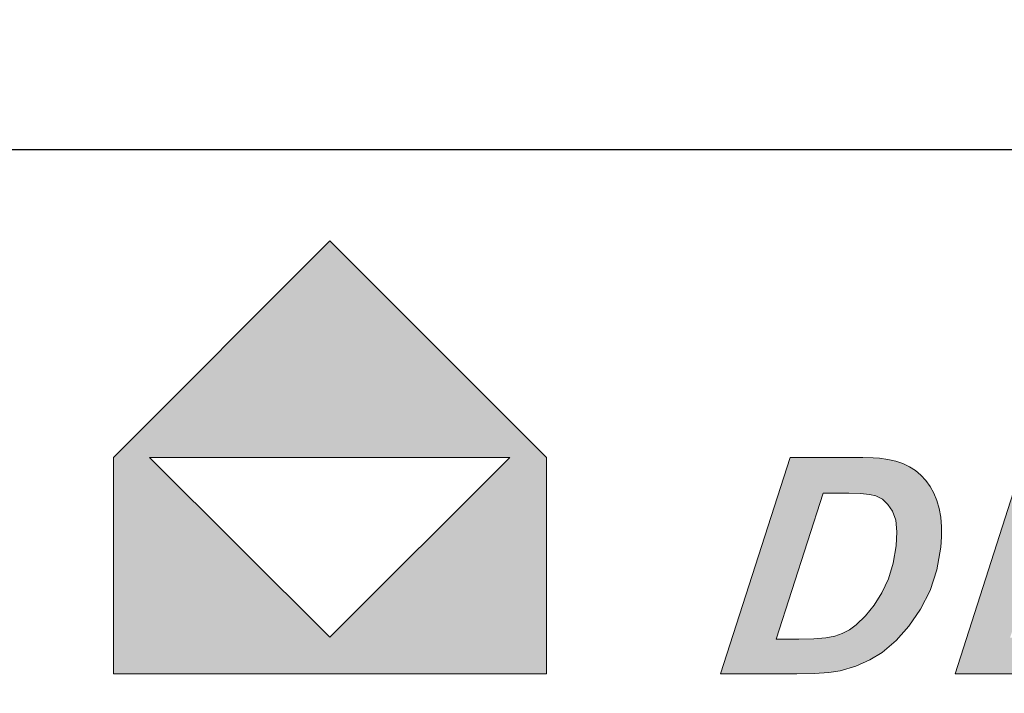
# Model space of a CAD drawing. Header units: inches. Extents: x 10161 to 10458, y -1741 to -1531.
# Tile 9 of 15: x 10329.58 to 10335.49, y -1624.62 to -1620.57. Entities that reach past the tile are written whole.
import ezdxf

# ---------------------------------------------------------------- set-up
doc = ezdxf.new("R2010")
doc.units = ezdxf.units.IN
doc.header["$MEASUREMENT"] = 0
doc.layers.get('0').update_dxf_attribs({"lineweight": 30})
doc.layers.add('66', color=1, linetype='Continuous', lineweight=13)
doc.layers.add('尺寸线', color=3, linetype='Continuous', lineweight=13)
doc.styles.add('romans-高2.5', font='romans.shx', dxfattribs={"width": 0.8, "height": 2.5})
doc.dimstyles.new('A4_0.5-Rev.1.1', dxfattribs={"dimtxt": 2.5, "dimasz": 2.5, "dimexe": 1, "dimexo": 0.3, "dimgap": 1, "dimtad": 1, "dimzin": 1, "dimdsep": 46, "dimtxsty": 'romans-高2.5', "dimcen": 1, "dimclrd": 256, "dimclre": 256, "dimclrt": 256, "dimadec": 1, "dimazin": 0, "dimtfac": 1, "dimtmove": 0, "dimatfit": 3, "dimfxl": 1, "dimtolj": 1, "dimtzin": 0, "dimlwd": -1, "dimlwe": -1, "dimarcsym": 0})

# ---------------------------------------------------------------- blocks, each defined once
blk = doc.blocks.new('*D8')
at = {"layer": 'Defpoints', "color": 0}
for p in [(10351.22, -1602.2888), (10321.22, -1623.3294), (10351.22, -1623.3294)]:
    blk.add_point(p, dxfattribs=at)
at = {"layer": '尺寸线'}
for p, q in [((10321.22, -1623.0294), (10321.22, -1601.2888)), ((10351.22, -1623.0294), (10351.22, -1601.2888)), ((10323.72, -1602.2888), (10348.72, -1602.2888))]:
    blk.add_line(p, q, dxfattribs=at)
for points in [[(10323.72, -1601.8722), (10323.72, -1602.7055), (10321.22, -1602.2888)], [(10348.72, -1601.8722), (10348.72, -1602.7055), (10351.22, -1602.2888)]]:
    blk.add_solid(points, dxfattribs=at)
at = {"layer": '尺寸线', "insert": (10336.22, -1600.0388), "char_height": 2.5, "attachment_point": 5, "style": 'romans-高2.5'}
blk.add_mtext('\\A1;30.00', dxfattribs=at)
blk = doc.blocks.new('*D5')
at = {"layer": 'Defpoints', "color": 0}
for p in [(10364.22, -1594.1121), (10308.22, -1650.1111), (10364.22, -1650.1111)]:
    blk.add_point(p, dxfattribs=at)
at = {"layer": '尺寸线'}
for p, q in [((10308.22, -1649.8111), (10308.22, -1593.1121)), ((10364.22, -1649.8111), (10364.22, -1593.1121)), ((10310.72, -1594.1121), (10361.72, -1594.1121))]:
    blk.add_line(p, q, dxfattribs=at)
for points in [[(10310.72, -1593.6954), (10310.72, -1594.5287), (10308.22, -1594.1121)], [(10361.72, -1593.6954), (10361.72, -1594.5287), (10364.22, -1594.1121)]]:
    blk.add_solid(points, dxfattribs=at)
at = {"layer": '尺寸线', "insert": (10335.1186, -1591.8621), "char_height": 2.5, "attachment_point": 5, "style": 'romans-高2.5'}
blk.add_mtext('\\A1;56.00', dxfattribs=at)

msp = doc.modelspace()

# ---------------------------------------------------------------- hatches: boundary and pattern name
at = {"layer": '66'}
h = msp.add_hatch(color=256, dxfattribs=at)
h.paths.add_polyline_path([(10332.7404, -1623.2005), (10331.4397, -1621.9005), (10330.1404, -1623.2005), (10330.1404, -1624.5005), (10332.7404, -1624.5005)])
h.paths.add_polyline_path([(10331.4402, -1624.28), (10330.3573, -1623.2005), (10332.5198, -1623.2005)], flags=16)
h.paths.add_polyline_path([(10335.016, -1623.3392), (10334.9865, -1623.3073), (10334.9538, -1623.2797), (10334.918, -1623.2565), (10334.8792, -1623.2377), (10334.8366, -1623.223), (10334.7897, -1623.2121), (10334.7388, -1623.205), (10334.7001, -1623.2025), (10334.6378, -1623.201), (10334.5519, -1623.2005), (10334.2017, -1623.2005), (10333.7849, -1624.5005), (10334.2432, -1624.5005), (10334.3487, -1624.4984), (10334.4349, -1624.4919), (10334.5017, -1624.4811), (10334.5969, -1624.453), (10334.6811, -1624.4163), (10334.7543, -1624.371), (10334.8387, -1624.2997), (10334.9156, -1624.2136), (10334.985, -1624.1124), (10335.0421, -1623.9988), (10335.0827, -1623.8744), (10335.1067, -1623.7395), (10335.1114, -1623.6763), (10335.1112, -1623.6165), (10335.1061, -1623.5601), (10335.0964, -1623.5075), (10335.0824, -1623.4592), (10335.0641, -1623.4151), (10335.0419, -1623.3751)])
h.paths.add_polyline_path([(10334.7895, -1623.4826), (10334.8171, -1623.5238), (10334.836, -1623.5777), (10334.8432, -1623.647), (10334.8388, -1623.7317), (10334.8212, -1623.8351), (10334.7927, -1623.9291), (10334.7532, -1624.0138), (10334.7061, -1624.0881), (10334.6548, -1624.1519), (10334.599, -1624.2051), (10334.5578, -1624.2348), (10334.5149, -1624.2574), (10334.4704, -1624.2732), (10334.4161, -1624.2833), (10334.3444, -1624.2893), (10334.2549, -1624.2913), (10334.1193, -1624.2913), (10334.3997, -1623.4151), (10334.5547, -1623.4151), (10334.6252, -1623.4169), (10334.6793, -1623.4223), (10334.7169, -1623.4311), (10334.7562, -1623.4517)], flags=16)
h.paths.add_polyline_path([(10336.22, -1623.2005), (10335.609, -1623.2005), (10335.1928, -1624.5005), (10336.2083, -1624.5005), (10336.22, -1624.4642), (10336.22, -1624.2832), (10335.5221, -1624.2832), (10335.6428, -1623.9302), (10336.22, -1623.9302), (10336.22, -1623.7129), (10335.7124, -1623.7129), (10335.8073, -1623.4178), (10336.22, -1623.4178)])
h.paths.add_polyline_path([(10336.5727, -1623.2005), (10336.22, -1623.2005), (10336.22, -1623.4178), (10336.5034, -1623.4178)])
h.paths.add_polyline_path([(10336.3852, -1623.7129), (10336.22, -1623.7129), (10336.22, -1623.9302), (10336.3159, -1623.9302)])
h.paths.add_polyline_path([(10336.2785, -1624.2832), (10336.22, -1624.2832), (10336.22, -1624.4642)])
h.paths.add_polyline_path([(10337.884, -1623.3634), (10337.8125, -1623.2831), (10337.7183, -1623.2249), (10337.6017, -1623.19), (10337.4628, -1623.1784), (10337.3177, -1623.1912), (10337.1827, -1623.2296), (10337.058, -1623.2937), (10336.9456, -1623.381), (10336.8479, -1623.4891), (10336.7645, -1623.6182), (10336.7096, -1623.7358), (10336.671, -1623.857), (10336.6487, -1623.9817), (10336.6489, -1624.1554), (10336.6915, -1624.2994), (10336.7762, -1624.4136), (10336.8679, -1624.4742), (10336.9871, -1624.5105), (10337.134, -1624.5226), (10337.2374, -1624.5175), (10337.3405, -1624.5021), (10337.4436, -1624.4766), (10337.5417, -1624.4435), (10337.63, -1624.406), (10337.7085, -1624.364), (10337.8878, -1623.8062), (10337.306, -1623.8062), (10337.2365, -1624.0235), (10337.5682, -1624.0235), (10337.5067, -1624.2166), (10337.4579, -1624.2382), (10337.4038, -1624.2576), (10337.3444, -1624.2747), (10337.2829, -1624.2883), (10337.2232, -1624.2965), (10337.1652, -1624.2992), (10337.078, -1624.2905), (10337.0081, -1624.2644), (10336.9557, -1624.2208), (10336.9212, -1624.159), (10336.9054, -1624.0781), (10336.9082, -1623.9781), (10336.9271, -1623.8698), (10336.9588, -1623.7673), (10337.0036, -1623.6705), (10337.0592, -1623.5847), (10337.1233, -1623.5152), (10337.196, -1623.462), (10337.2748, -1623.4247), (10337.3565, -1623.4023), (10337.4414, -1623.3948), (10337.5104, -1623.401), (10337.5696, -1623.4195), (10337.6192, -1623.4505), (10337.6586, -1623.4938), (10337.6878, -1623.5491), (10337.7067, -1623.6164), (10337.959, -1623.5879), (10337.9328, -1623.465)])

# ---------------------------------------------------------------- linework, layer by layer
msp.add_line((10344.57, -1621.3535), (10327.87, -1621.3535))
for p, q in [((10331.4397, -1621.9005), (10330.1404, -1623.2005)), ((10332.7404, -1623.2005), (10331.4397, -1621.9005)), ((10330.1404, -1623.2005), (10330.1404, -1624.5005)), ((10330.3573, -1623.2005), (10332.5198, -1623.2005)), ((10331.4402, -1624.28), (10330.3573, -1623.2005)), ((10332.5198, -1623.2005), (10331.4402, -1624.28)), ((10332.7404, -1624.5005), (10332.7404, -1623.2005)), ((10334.2017, -1623.2005), (10333.7849, -1624.5005)), ((10334.5519, -1623.2005), (10334.2017, -1623.2005)), ((10334.6378, -1623.201), (10334.5519, -1623.2005)), ((10334.7001, -1623.2025), (10334.6378, -1623.201)), ((10334.7388, -1623.205), (10334.7001, -1623.2025)), ((10334.7897, -1623.2121), (10334.7388, -1623.205)), ((10334.8366, -1623.223), (10334.7897, -1623.2121)), ((10334.8792, -1623.2377), (10334.8366, -1623.223)), ((10334.918, -1623.2565), (10334.8792, -1623.2377)), ((10335.609, -1623.2005), (10335.1928, -1624.5005)), ((10334.9538, -1623.2797), (10334.918, -1623.2565)), ((10334.9865, -1623.3073), (10334.9538, -1623.2797)), ((10335.016, -1623.3392), (10334.9865, -1623.3073)), ((10335.0419, -1623.3751), (10335.016, -1623.3392)), ((10334.1193, -1624.2913), (10334.3997, -1623.4151)), ((10334.3997, -1623.4151), (10334.5547, -1623.4151)), ((10334.5547, -1623.4151), (10334.6252, -1623.4169)), ((10334.6252, -1623.4169), (10334.6793, -1623.4223)), ((10334.6793, -1623.4223), (10334.7169, -1623.4311)), ((10335.0641, -1623.4151), (10335.0419, -1623.3751)), ((10335.0824, -1623.4592), (10335.0641, -1623.4151)), ((10334.7169, -1623.4311), (10334.7562, -1623.4517)), ((10334.7562, -1623.4517), (10334.7895, -1623.4826)), ((10335.0964, -1623.5075), (10335.0824, -1623.4592)), ((10334.7895, -1623.4826), (10334.8171, -1623.5238)), ((10334.8171, -1623.5238), (10334.836, -1623.5777)), ((10335.1061, -1623.5601), (10335.0964, -1623.5075)), ((10334.836, -1623.5777), (10334.8432, -1623.647)), ((10335.1112, -1623.6165), (10335.1061, -1623.5601)), ((10334.8432, -1623.647), (10334.8388, -1623.7317)), ((10335.1114, -1623.6763), (10335.1112, -1623.6165)), ((10335.1067, -1623.7395), (10335.1114, -1623.6763)), ((10334.8388, -1623.7317), (10334.8212, -1623.8351)), ((10335.0827, -1623.8744), (10335.1067, -1623.7395)), ((10334.8212, -1623.8351), (10334.7927, -1623.9291)), ((10335.0421, -1623.9988), (10335.0827, -1623.8744)), ((10334.7927, -1623.9291), (10334.7532, -1624.0138)), ((10334.985, -1624.1124), (10335.0421, -1623.9988)), ((10334.7532, -1624.0138), (10334.7061, -1624.0881)), ((10334.7061, -1624.0881), (10334.6548, -1624.1519)), ((10334.9156, -1624.2136), (10334.985, -1624.1124)), ((10334.6548, -1624.1519), (10334.599, -1624.2051)), ((10334.5578, -1624.2348), (10334.5149, -1624.2574)), ((10334.599, -1624.2051), (10334.5578, -1624.2348)), ((10334.8387, -1624.2997), (10334.9156, -1624.2136)), ((10334.2549, -1624.2913), (10334.1193, -1624.2913)), ((10334.3444, -1624.2893), (10334.2549, -1624.2913)), ((10334.4161, -1624.2833), (10334.3444, -1624.2893)), ((10334.4704, -1624.2732), (10334.4161, -1624.2833)), ((10334.5149, -1624.2574), (10334.4704, -1624.2732)), ((10334.7543, -1624.371), (10334.8387, -1624.2997)), ((10334.5969, -1624.453), (10334.6811, -1624.4163)), ((10334.6811, -1624.4163), (10334.7543, -1624.371)), ((10334.4349, -1624.4919), (10334.5017, -1624.4811)), ((10334.5017, -1624.4811), (10334.5969, -1624.453)), ((10330.1404, -1624.5005), (10332.7404, -1624.5005)), ((10333.7849, -1624.5005), (10334.2432, -1624.5005)), ((10334.2432, -1624.5005), (10334.3487, -1624.4984)), ((10334.3487, -1624.4984), (10334.4349, -1624.4919)), ((10335.1928, -1624.5005), (10336.2083, -1624.5005))]:
    msp.add_line(p, q, dxfattribs=at)

# ---------------------------------------------------------------- dimensions: what is measured, and where the dimension line sits
at = {"layer": '尺寸线'}
for base, p1, p2, picture, middle in [((10364.22, -1594.1121), (10308.22, -1650.1111), (10364.22, -1650.1111), '*D5', (10335.1186, -1594.1121)), ((10351.22, -1602.2888), (10321.22, -1623.3294), (10351.22, -1623.3294), '*D8', (10336.22, -1602.2888))]:
    dim = msp.add_linear_dim(base=base, p1=p1, p2=p2, dimstyle='A4_0.5-Rev.1.1', dxfattribs=at)
    dim.commit()
    dim.dimension.update_dxf_attribs({"geometry": picture, "text_midpoint": middle, "dimtype": 160})

doc.saveas('drawing.dxf')
